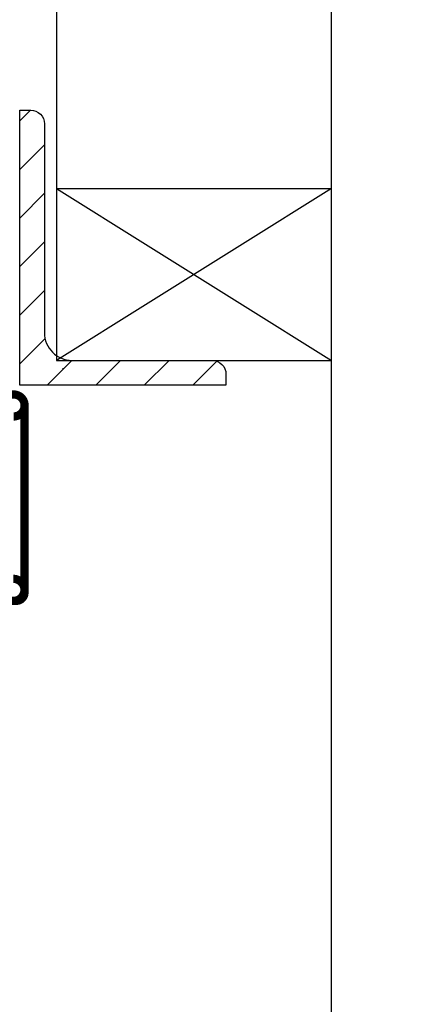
# Model space of a CAD drawing. Extents: x -152209 to 159908, y 32091 to 111955.
# Tile 11 of 59: x -134991 to -134847, y 61533 to 61891. Entities that reach past the tile are written whole.
import ezdxf

# ---------------------------------------------------------------- set-up
doc = ezdxf.new("R2010")
doc.units = 0
doc.header["$LTSCALE"] = 1000
doc.header["$MEASUREMENT"] = 0
doc.linetypes.add('XDETV59$0$HIDDEN', pattern=[0.375, 0.25, -0.125])
doc.layers.get('0').update_dxf_attribs({"linetype": 'CONTINUOUS'})
for name, color, linetype in [('BIB', 7, 'CONTINUOUS'), ('XDETV59$0$BIB', 7, 'CONTINUOUS'), ('XDETV59$0$BITUM-ALG', 7, 'XDETV59$0$HIDDEN'), ('XDETV59$0$DETAILNR', 15, 'CONTINUOUS'), ('XDETV59$0$STAAL-ARC', 15, 'CONTINUOUS'), ('XDETV59$0$STAAL-DRS', 4, 'CONTINUOUS'), ('XDETV59$0$STEEN-AZ', 3, 'CONTINUOUS'), ('XDETV59$0$STEEN-DRS', 7, 'CONTINUOUS'), ('XVERTZW$0$ALUM-AZ', 15, 'CONTINUOUS'), ('XVERTZW$0$ALUM-DRS', 4, 'CONTINUOUS')]:
    doc.layers.add(name, color=color, linetype=linetype)
doc.styles.add('XDETV59$0$STANDARD', font='simplex')

# ---------------------------------------------------------------- blocks, each defined once
blk = doc.blocks.new('XVERTZW')
at = {"layer": 'XVERTZW$0$ALUM-AZ'}
for p, q in [((302.2, -88.57), (302.2, -229.25)), ((323.31, -88.57), (323.31, -231.72))]:
    blk.add_line(p, q, dxfattribs=at)
at = {"layer": 'XVERTZW$0$ALUM-DRS'}
for p, q in [((297.75, -228.73), (297.75, -86.72)), ((327.75, -232.24), (327.75, -86.72))]:
    blk.add_line(p, q, dxfattribs=at)
at = {"layer": 'XVERTZW$0$ALUM-DRS', "const_width": 3}
for points in [[(250.07, -19.72, -2.414214), (254.07, -15.72, -2.414214)], [(326.12, -81.72), (326.12, -14.72, 0.414214), (323.12, -11.72), (250.07, -11.72)], [(288.12, -86.74), (249.12, -86.77, -0.414214), (246.12, -83.77), (246.07, -15.72)], [(250.12, -78.77, 2.414214), (254.12, -82.77, 2.414214)], [(322.12, -78.72, -2.414214), (318.12, -82.72, -2.414214)], [(288.12, -94.74, 0.999719), (288.12, -86.74, 2.414214)]]:
    blk.add_lwpolyline(points, format="xyb", dxfattribs=at)
blk.add_lwpolyline([(246.12, -15.1), (246.12, -24.24)], dxfattribs=at)
at = {"layer": 'XVERTZW$0$ALUM-DRS'}
blk.add_circle((284.86, -49.45), 33.51, dxfattribs=at)
blk = doc.blocks.new('XDETV59$0$1007511')
at = {"layer": 'XDETV59$0$STAAL-DRS', "linetype": 'ByBlock'}
blk.add_lwpolyline([(0.26, -89.36), (0.26, 10.64), (4.26, 10.64, -0.414214), (9.26, 5.64), (9.26, -70.36, 0.414214), (19.26, -80.36), (70.26, -80.36, -0.414214), (75.26, -85.36), (75.26, -89.36)], format="xyb", close=True, dxfattribs=at)
blk = doc.blocks.new('XDETV59$0$100759')
at = {"layer": 'XDETV59$0$BIB', "linetype": 'ByBlock'}
blk.add_blockref('XDETV59$0$1007511', (-0.26, 89.36), dxfattribs=at)
blk = doc.blocks.new('*X108')
at = {"color": 0, "linetype": 'Continuous'}
for p, q in [((2838.11, -3207.66), (2842, -3203.77)), ((2838.11, -3225.34), (2847.11, -3216.34)), ((2838.11, -3243.01), (2847.11, -3234.01)), ((2838.11, -3260.69), (2847.11, -3251.69)), ((2838.11, -3278.37), (2847.11, -3269.37)), ((2838.11, -3296.05), (2847.32, -3286.83)), ((2848.06, -3303.77), (2857.06, -3294.77)), ((2865.74, -3303.77), (2874.74, -3294.77)), ((2883.42, -3303.77), (2892.42, -3294.77)), ((2901.1, -3303.77), (2909.8, -3295.06))]:
    blk.add_line(p, q, dxfattribs=at)
blk = doc.blocks.new('XDETV59$0$XLATEI')
at = {"layer": 'XDETV59$0$BIB', "linetype": 'Continuous'}
blk.add_blockref('XDETV59$0$100759', (106.66, -1.91), dxfattribs=at)
at = {"layer": 'XDETV59$0$STAAL-ARC', "linetype": 'Continuous'}
blk.add_blockref('*X108', (-2731.45, 3301.86), dxfattribs=at)
blk = doc.blocks.new('XDETV59$0$DETAILNR')
at = {"layer": 'XDETV59$0$DETAILNR'}
blk.add_circle((0, 0), 1400, dxfattribs=at)
at = {"layer": 'XDETV59$0$DETAILNR', "style": 'XDETV59$0$STANDARD'}
blk.add_attdef('DETAILNR', (319.56, 448.23), '', height=500, dxfattribs=at)
blk = doc.blocks.new('XDETV59')
at = {"layer": 'XDETV59$0$BITUM-ALG', "linetype": 'XDETV59$0$HIDDEN'}
blk.add_line((472.50844, -645.93684), (472.25361, -645.93704), dxfattribs=at)
at = {"layer": 'XDETV59$0$STEEN-AZ', "linetype": 'XDETV59$0$HIDDEN'}
blk.add_line((470, -580.40988), (570, -580.40988), dxfattribs=at)
at = {"layer": 'XDETV59$0$STEEN-AZ', "linetype": 'Continuous'}
for p, q in [((570, -580.40988), (470, -642.90988)), ((470, -580.40988), (570, -642.90988))]:
    blk.add_line(p, q, dxfattribs=at)
at = {"layer": 'XDETV59$0$STEEN-AZ'}
blk.add_line((570, -1700), (570, -642.90988), dxfattribs=at)
at = {"layer": 'XDETV59$0$STEEN-DRS'}
blk.add_lwpolyline([(570, 690.74362), (470, 690.74362), (470, -642.90988), (570, -642.90988)], close=True, dxfattribs=at)
at = {"layer": 'XDETV59$0$BIB', "linetype": 'Continuous'}
blk.add_blockref('XDETV59$0$XLATEI', (350, -649.99982), dxfattribs=at)
at = {"layer": 'XDETV59$0$BIB', "xscale": -1}
blk.add_blockref('XVERTZW', (704.51817, -643.59125), dxfattribs=at)
at = {"layer": 'XDETV59$0$DETAILNR', "linetype": 'Continuous'}
blk.add_blockref('XDETV59$0$DETAILNR', (324.2198, 0), dxfattribs=at)

msp = doc.modelspace()

# ---------------------------------------------------------------- block references
at = {"layer": 'BIB'}
msp.add_blockref('XDETV59', (-135447.55, 62409.63), dxfattribs=at)

doc.saveas('drawing.dxf')
